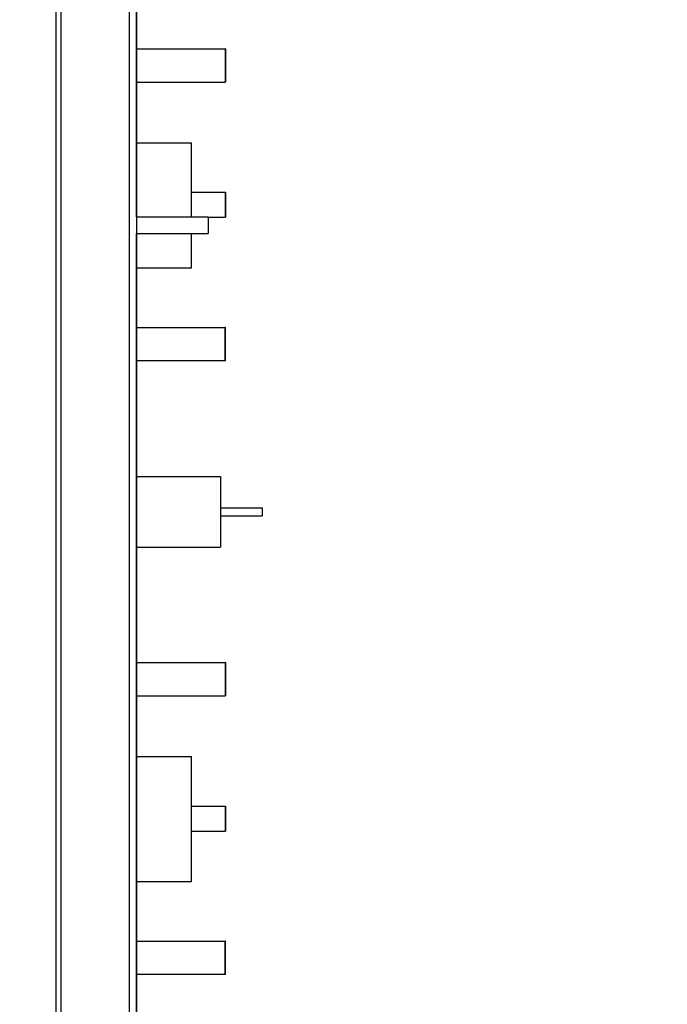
# Model space of a CAD drawing. Header units: inches. Extents: x 0.2 to 16.8, y 0.1 to 10.8.
# Tile 26 of 29: x 11.1 to 11.9, y 5.4 to 6.6. Entities that reach past the tile are written whole.
import ezdxf

# ---------------------------------------------------------------- set-up
doc = ezdxf.new("R2010")
doc.units = ezdxf.units.IN
doc.header["$LTSCALE"] = 0.935
doc.header["$MEASUREMENT"] = 0
doc.layers.get('0').update_dxf_attribs({"linetype": 'CONTINUOUS'})
doc.layers.add('DIMENSIONS', color=7, linetype='CONTINUOUS')
doc.styles.get("Standard").update_dxf_attribs({"font": 'txt', "width": 0.8})
doc.dimstyles.new('DIMSTYLE_2', dxfattribs={"dimtxt": 0.125, "dimasz": 0.18, "dimexe": 0.18, "dimexo": 0.0625, "dimgap": 0.09, "dimtad": 0, "dimtih": 1, "dimtoh": 1, "dimdec": 3, "dimzin": 4, "dimdsep": 46, "dimtxsty": 'STANDARD', "dimblk": '_FILLED', "dimblk1": '_FILLED', "dimblk2": '_FILLED', "dimcen": 0.09, "dimadec": 0, "dimazin": 0, "dimtp": 0.01, "dimtm": 0.01, "dimtfac": 1, "dimtdec": 3, "dimtofl": 0, "dimtmove": 0, "dimatfit": 3, "dimldrblk": '_FILLED', "dimfxl": 1, "dimtolj": 1, "dimtzin": 4, "dimarcsym": 0})

# ---------------------------------------------------------------- blocks, each defined once
blk = doc.blocks.new('_FILLED')
at = {"color": 0, "linetype": 'BYBLOCK'}
blk.add_solid([(0, 0), (-1, 0.1736), (-1, -0.1736)], dxfattribs=at)
blk = doc.blocks.new('*D14')
at = {"layer": 'DIMENSIONS', "color": 2, "linetype": 'CONTINUOUS'}
for p, q in [((11.1525, 7.9634), (12.861, 7.9634)), ((12.736, 7.9634), (12.736, 5.1678)), ((12.736, 2.8964), (12.736, 4.9178)), ((11.0985, 2.8964), (12.861, 2.8964))]:
    blk.add_line(p, q, dxfattribs=at)
at = {"layer": 'DIMENSIONS', "color": 2, "linetype": 'CONTINUOUS', "xscale": 0.18, "yscale": 0.18, "zscale": 0.18}
for p, rotation in [((12.736, 7.9634), 90), ((12.736, 2.8964), 270)]:
    blk.add_blockref('_FILLED', p, dxfattribs=dict(at, rotation=rotation))
at = {"layer": 'DIMENSIONS', "color": 2, "linetype": 'CONTINUOUS', "width": 0.8}
for s, p in [('[', (12.6985, 4.9803)), (']', (13.2985, 4.9803)), ('5.067', (12.0735, 4.9803)), ('128.7', (12.7985, 4.9803))]:
    blk.add_text(s, height=0.125, dxfattribs=at).set_placement(p)

msp = doc.modelspace()

# ---------------------------------------------------------------- linework, layer by layer
at = {"color": 7, "linetype": 'CONTINUOUS'}
for p, q in [((11.1418, 7.5674), (11.1418, 3.5674)), ((11.148, 7.5674), (11.148, 3.5674)), ((11.2299, 7.5674), (11.2299, 3.5674)), ((11.2389, 7.5674), (11.2389, 3.5674)), ((11.239, 6.3194), (11.239, 7.1434)), ((11.2393, 6.4084), (11.2393, 6.6603)), ((11.2393, 6.5215), (11.3455, 6.5215)), ((11.3455, 6.5215), (11.3455, 6.4815)), ((11.3459, 6.5215), (11.3455, 6.5215)), ((11.3459, 6.5215), (11.3459, 6.4815)), ((11.2393, 6.4815), (11.3455, 6.4815)), ((11.3459, 6.4815), (11.3455, 6.4815)), ((11.239, 6.4084), (11.305, 6.4084)), ((11.305, 6.3194), (11.305, 6.4084)), ((11.305, 6.349), (11.3455, 6.349)), ((11.3455, 6.349), (11.3455, 6.319)), ((11.3455, 6.349), (11.3459, 6.349)), ((11.3459, 6.349), (11.3459, 6.319)), ((11.2389, 6.3194), (11.325, 6.3194)), ((11.325, 6.3194), (11.325, 6.2994)), ((11.325, 6.319), (11.3455, 6.319)), ((11.3455, 6.319), (11.3459, 6.319)), ((11.2389, 6.2994), (11.325, 6.2994)), ((11.239, 4.9194), (11.239, 6.2994)), ((11.305, 6.2584), (11.305, 6.2994)), ((11.239, 6.2584), (11.305, 6.2584)), ((11.2393, 6.0073), (11.2393, 6.2584)), ((11.2393, 6.1865), (11.3455, 6.1865)), ((11.3455, 6.1465), (11.3455, 6.1865)), ((11.3459, 6.1865), (11.3455, 6.1865)), ((11.3459, 6.1465), (11.3459, 6.1865)), ((11.3455, 6.1465), (11.2393, 6.1465)), ((11.3459, 6.1465), (11.3455, 6.1465)), ((11.239, 6.0073), (11.34, 6.0073)), ((11.34, 6.0073), (11.34, 5.9223)), ((11.34, 5.9698), (11.39, 5.9698)), ((11.39, 5.9698), (11.39, 5.9598)), ((11.34, 5.9598), (11.39, 5.9598)), ((11.239, 5.9223), (11.34, 5.9223)), ((11.2393, 5.6704), (11.2393, 5.9223)), ((11.2393, 5.7835), (11.3455, 5.7835)), ((11.3459, 5.7835), (11.3455, 5.7835)), ((11.3455, 5.7835), (11.3455, 5.7435)), ((11.3459, 5.7835), (11.3459, 5.7435)), ((11.2393, 5.7435), (11.3455, 5.7435)), ((11.3459, 5.7435), (11.3455, 5.7435)), ((11.239, 5.6704), (11.305, 5.6704)), ((11.305, 5.5204), (11.305, 5.6704)), ((11.305, 5.611), (11.3455, 5.611)), ((11.3455, 5.611), (11.3459, 5.611)), ((11.3455, 5.611), (11.3455, 5.581)), ((11.3459, 5.611), (11.3459, 5.581)), ((11.305, 5.581), (11.3455, 5.581)), ((11.3455, 5.581), (11.3459, 5.581)), ((11.239, 5.5204), (11.305, 5.5204)), ((11.2393, 5.2693), (11.2393, 5.5204)), ((11.2393, 5.4485), (11.3455, 5.4485)), ((11.3459, 5.4485), (11.3455, 5.4485)), ((11.3455, 5.4085), (11.3455, 5.4485)), ((11.3459, 5.4085), (11.3459, 5.4485)), ((11.3455, 5.4085), (11.2393, 5.4085)), ((11.3459, 5.4085), (11.3455, 5.4085))]:
    msp.add_line(p, q, dxfattribs=at)

# ---------------------------------------------------------------- dimensions: what is measured, and where the dimension line sits
at = {"layer": 'DIMENSIONS', "color": 2, "linetype": 'CONTINUOUS'}
dim = msp.add_linear_dim(base=(12.736, 7.9634), p1=(11.0985, 2.8964), p2=(11.1525, 7.9634), angle=90, dimstyle='DIMSTYLE_2', dxfattribs=at)
dim.commit()
dim.dimension.update_dxf_attribs({"geometry": '*D14', "text_midpoint": (12.736, 5.0428), "dimtype": 160})

doc.saveas('drawing.dxf')
